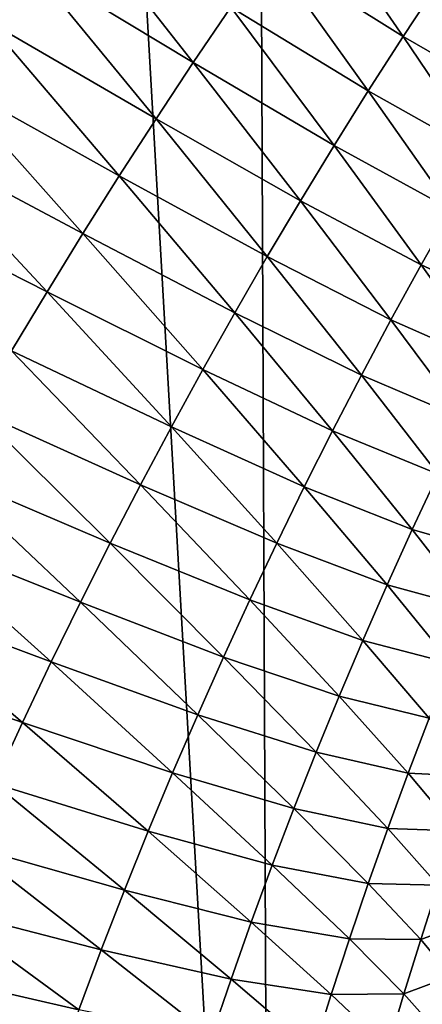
# Model space of a CAD drawing. Header units: metres. Extents: x -105 to 105, y -72 to 59.
# Tile 114 of 256: x -11.388 to -10.825, y -68.084 to -66.708. Entities that reach past the tile are written whole.
import ezdxf

# ---------------------------------------------------------------- set-up
doc = ezdxf.new("R2010")
doc.units = ezdxf.units.M
doc.layers.add('solid_509431_AD150_SW0001', color=7, linetype='CONTINUOUS')

msp = doc.modelspace()

# ---------------------------------------------------------------- linework, layer by layer
at = {"layer": 'solid_509431_AD150_SW0001'}
for points in [[(-11.037142, -69.733917, 13.715772), (-11.124257, -48.652618, 13.877828), (-12.235332, -48.652618, 13.222421)], [(-11.592897, -69.727356, 13.398356), (-11.037142, -69.733917, 13.715772), (-12.235332, -48.652618, 13.222421)], [(-9.900037, -69.746338, 14.303221), (-9.97818, -48.652618, 14.469905), (-11.124257, -48.652618, 13.877828)], [(-10.472707, -69.74025, 14.017472), (-9.900037, -69.746338, 14.303221), (-11.124257, -48.652618, 13.877828)], [(-11.037142, -69.733917, 13.715772), (-10.472707, -69.74025, 14.017472), (-11.124257, -48.652618, 13.877828)], [(-11.375819, -66.628296, -28.768862), (-11.433947, -66.708908, -28.695318), (-11.642927, -66.466721, -28.114843)], [(-10.85181, -66.731476, -30.188251), (-11.039057, -66.61393, -29.552011), (-10.984954, -66.537933, -29.614853)], [(-10.802075, -66.655716, -30.242384), (-10.85181, -66.731476, -30.188251), (-10.984954, -66.537933, -29.614853)], [(-11.14509, -66.767921, -29.423815), (-11.375819, -66.628296, -28.768862), (-11.317217, -66.549011, -28.84177)], [(-11.092415, -66.690475, -29.488245), (-11.14509, -66.767921, -29.423815), (-11.317217, -66.549011, -28.84177)], [(-10.900586, -66.807457, -30.133234), (-11.092415, -66.690475, -29.488245), (-11.039057, -66.61393, -29.552011)], [(-10.85181, -66.731476, -30.188251), (-10.900586, -66.807457, -30.133234), (-11.039057, -66.61393, -29.552011)], [(-11.197115, -66.846466, -29.358891), (-11.433947, -66.708908, -28.695318), (-11.375819, -66.628296, -28.768862)], [(-11.14509, -66.767921, -29.423815), (-11.197115, -66.846466, -29.358891), (-11.375819, -66.628296, -28.768862)], [(-10.694062, -66.822395, -30.82065), (-10.85181, -66.731476, -30.188251), (-10.802075, -66.655716, -30.242384)], [(-10.948462, -66.88382, -30.077435), (-11.14509, -66.767921, -29.423815), (-11.092415, -66.690475, -29.488245)], [(-10.900586, -66.807457, -30.133234), (-10.948462, -66.88382, -30.077435), (-11.092415, -66.690475, -29.488245)], [(-11.248498, -66.926048, -29.293432), (-11.491613, -66.790764, -28.621016), (-11.433947, -66.708908, -28.695318)], [(-11.197115, -66.846466, -29.358891), (-11.248498, -66.926048, -29.293432), (-11.433947, -66.708908, -28.695318)], [(-10.739367, -66.898277, -30.774355), (-10.900586, -66.807457, -30.133234), (-10.85181, -66.731476, -30.188251)], [(-10.694062, -66.822395, -30.82065), (-10.739367, -66.898277, -30.774355), (-10.85181, -66.731476, -30.188251)], [(-10.995505, -66.960861, -30.021086), (-11.197115, -66.846466, -29.358891), (-11.14509, -66.767921, -29.423815)], [(-10.948462, -66.88382, -30.077435), (-10.995505, -66.960861, -30.021086), (-11.14509, -66.767921, -29.423815)], [(-11.299246, -67.006599, -29.227335), (-11.548831, -66.873886, -28.545937), (-11.491613, -66.790764, -28.621016)], [(-11.248498, -66.926048, -29.293432), (-11.299246, -67.006599, -29.227335), (-11.491613, -66.790764, -28.621016)], [(-10.78358, -66.974258, -30.727327), (-10.948462, -66.88382, -30.077435), (-10.900586, -66.807457, -30.133234)], [(-10.739367, -66.898277, -30.774355), (-10.78358, -66.974258, -30.727327), (-10.900586, -66.807457, -30.133234)], [(-11.041753, -67.038742, -29.964338), (-11.248498, -66.926048, -29.293432), (-11.197115, -66.846466, -29.358891)], [(-10.995505, -66.960861, -30.021086), (-11.041753, -67.038742, -29.964338), (-11.197115, -66.846466, -29.358891)], [(-11.349369, -67.088112, -29.16058), (-11.605609, -66.958382, -28.470165), (-11.548831, -66.873886, -28.545937)], [(-11.299246, -67.006599, -29.227335), (-11.349369, -67.088112, -29.16058), (-11.548831, -66.873886, -28.545937)], [(-10.826757, -67.050484, -30.679661), (-10.995505, -66.960861, -30.021086), (-10.948462, -66.88382, -30.077435)], [(-10.78358, -66.974258, -30.727327), (-10.826757, -67.050484, -30.679661), (-10.948462, -66.88382, -30.077435)], [(-11.087209, -67.117401, -29.90716), (-11.299246, -67.006599, -29.227335), (-11.248498, -66.926048, -29.293432)], [(-11.041753, -67.038742, -29.964338), (-11.087209, -67.117401, -29.90716), (-11.248498, -66.926048, -29.293432)], [(-11.349369, -67.088112, -29.16058), (-11.39888, -67.170677, -29.093245), (-11.605609, -66.958382, -28.470165)], [(-10.868971, -67.127174, -30.631557), (-11.041753, -67.038742, -29.964338), (-10.995505, -66.960861, -30.021086)], [(-10.826757, -67.050484, -30.679661), (-10.868971, -67.127174, -30.631557), (-10.995505, -66.960861, -30.021086)], [(-10.688435, -67.113777, -31.332272), (-10.826757, -67.050484, -30.679661), (-10.78358, -66.974258, -30.727327)], [(-11.131876, -67.19677, -29.849461), (-11.349369, -67.088112, -29.16058), (-11.299246, -67.006599, -29.227335)], [(-11.087209, -67.117401, -29.90716), (-11.131876, -67.19677, -29.849461), (-11.299246, -67.006599, -29.227335)], [(-10.910259, -67.204468, -30.583153), (-11.087209, -67.117401, -29.90716), (-11.041753, -67.038742, -29.964338)], [(-10.868971, -67.127174, -30.631557), (-10.910259, -67.204468, -30.583153), (-11.041753, -67.038742, -29.964338)], [(-10.727715, -67.189888, -31.292875), (-10.868971, -67.127174, -30.631557), (-10.826757, -67.050484, -30.679661)], [(-10.688435, -67.113777, -31.332272), (-10.727715, -67.189888, -31.292875), (-10.826757, -67.050484, -30.679661)], [(-11.175764, -67.276833, -29.791225), (-11.39888, -67.170677, -29.093245), (-11.349369, -67.088112, -29.16058)], [(-11.131876, -67.19677, -29.849461), (-11.175764, -67.276833, -29.791225), (-11.349369, -67.088112, -29.16058)], [(-10.950626, -67.28231, -30.534418), (-11.131876, -67.19677, -29.849461), (-11.087209, -67.117401, -29.90716)], [(-10.910259, -67.204468, -30.583153), (-10.950626, -67.28231, -30.534418), (-11.087209, -67.117401, -29.90716)], [(-10.765917, -67.266289, -31.253159), (-10.910259, -67.204468, -30.583153), (-10.868971, -67.127174, -30.631557)], [(-10.727715, -67.189888, -31.292875), (-10.765917, -67.266289, -31.253159), (-10.868971, -67.127174, -30.631557)], [(-11.218889, -67.357666, -29.732523), (-11.447786, -67.254379, -29.025377), (-11.39888, -67.170677, -29.093245)], [(-11.175764, -67.276833, -29.791225), (-11.218889, -67.357666, -29.732523), (-11.39888, -67.170677, -29.093245)], [(-10.990072, -67.360626, -30.485283), (-11.175764, -67.276833, -29.791225), (-11.131876, -67.19677, -29.849461)], [(-10.950626, -67.28231, -30.534418), (-10.990072, -67.360626, -30.485283), (-11.131876, -67.19677, -29.849461)], [(-10.803083, -67.343079, -31.213232), (-10.950626, -67.28231, -30.534418), (-10.910259, -67.204468, -30.583153)], [(-10.765917, -67.266289, -31.253159), (-10.803083, -67.343079, -31.213232), (-10.910259, -67.204468, -30.583153)], [(-11.261262, -67.439331, -29.673399), (-11.496086, -67.339302, -28.957064), (-11.447786, -67.254379, -29.025377)], [(-11.218889, -67.357666, -29.732523), (-11.261262, -67.439331, -29.673399), (-11.447786, -67.254379, -29.025377)], [(-11.028608, -67.439415, -30.435736), (-11.218889, -67.357666, -29.732523), (-11.175764, -67.276833, -29.791225)], [(-10.990072, -67.360626, -30.485283), (-11.028608, -67.439415, -30.435736), (-11.175764, -67.276833, -29.791225)], [(-10.839216, -67.420212, -31.17308), (-10.990072, -67.360626, -30.485283), (-10.950626, -67.28231, -30.534418)], [(-10.803083, -67.343079, -31.213232), (-10.839216, -67.420212, -31.17308), (-10.950626, -67.28231, -30.534418)], [(-11.302883, -67.521881, -29.613924), (-11.543765, -67.425507, -28.88839), (-11.496086, -67.339302, -28.957064)], [(-11.261262, -67.439331, -29.673399), (-11.302883, -67.521881, -29.613924), (-11.496086, -67.339302, -28.957064)], [(-10.720589, -67.454102, -31.852442), (-10.839216, -67.420212, -31.17308), (-10.803083, -67.343079, -31.213232)], [(-11.06625, -67.518723, -30.385834), (-11.261262, -67.439331, -29.673399), (-11.218889, -67.357666, -29.732523)], [(-11.028608, -67.439415, -30.435736), (-11.06625, -67.518723, -30.385834), (-11.218889, -67.357666, -29.732523)], [(-10.874318, -67.497627, -31.132645), (-11.028608, -67.439415, -30.435736), (-10.990072, -67.360626, -30.485283)], [(-10.839216, -67.420212, -31.17308), (-10.874318, -67.497627, -31.132645), (-10.990072, -67.360626, -30.485283)], [(-11.343747, -67.60537, -29.554173), (-11.59081, -67.513069, -28.819399), (-11.543765, -67.425507, -28.88839)], [(-11.302883, -67.521881, -29.613924), (-11.343747, -67.60537, -29.554173), (-11.543765, -67.425507, -28.88839)], [(-10.753358, -67.530647, -31.820976), (-10.874318, -67.497627, -31.132645), (-10.839216, -67.420212, -31.17308)], [(-10.720589, -67.454102, -31.852442), (-10.753358, -67.530647, -31.820976), (-10.839216, -67.420212, -31.17308)], [(-11.103013, -67.598579, -30.335619), (-11.302883, -67.521881, -29.613924), (-11.261262, -67.439331, -29.673399)], [(-11.06625, -67.518723, -30.385834), (-11.103013, -67.598579, -30.335619), (-11.261262, -67.439331, -29.673399)], [(-10.9084, -67.57531, -31.091921), (-11.06625, -67.518723, -30.385834), (-11.028608, -67.439415, -30.435736)], [(-10.874318, -67.497627, -31.132645), (-10.9084, -67.57531, -31.091921), (-11.028608, -67.439415, -30.435736)], [(-10.785007, -67.6073, -31.789349), (-10.9084, -67.57531, -31.091921), (-10.874318, -67.497627, -31.132645)], [(-10.753358, -67.530647, -31.820976), (-10.785007, -67.6073, -31.789349), (-10.874318, -67.497627, -31.132645)], [(-11.383847, -67.689835, -29.494188), (-11.637188, -67.602051, -28.750221), (-11.59081, -67.513069, -28.819399)], [(-11.343747, -67.60537, -29.554173), (-11.383847, -67.689835, -29.494188), (-11.59081, -67.513069, -28.819399)], [(-11.138903, -67.679039, -30.285152), (-11.343747, -67.60537, -29.554173), (-11.302883, -67.521881, -29.613924)], [(-11.103013, -67.598579, -30.335619), (-11.138903, -67.679039, -30.285152), (-11.302883, -67.521881, -29.613924)], [(-10.941481, -67.65329, -31.050959), (-11.103013, -67.598579, -30.335619), (-11.06625, -67.518723, -30.385834)], [(-10.9084, -67.57531, -31.091921), (-10.941481, -67.65329, -31.050959), (-11.06625, -67.518723, -30.385834)], [(-10.81555, -67.684044, -31.757557), (-10.941481, -67.65329, -31.050959), (-10.9084, -67.57531, -31.091921)], [(-10.785007, -67.6073, -31.789349), (-10.81555, -67.684044, -31.757557), (-10.9084, -67.57531, -31.091921)], [(-11.383847, -67.689835, -29.494188), (-11.423162, -67.77533, -29.434076), (-11.637188, -67.602051, -28.750221)], [(-10.973578, -67.731598, -31.00979), (-11.138903, -67.679039, -30.285152), (-11.103013, -67.598579, -30.335619)], [(-10.941481, -67.65329, -31.050959), (-10.973578, -67.731598, -31.00979), (-11.103013, -67.598579, -30.335619)], [(-11.173919, -67.760132, -30.234497), (-11.383847, -67.689835, -29.494188), (-11.343747, -67.60537, -29.554173)], [(-11.138903, -67.679039, -30.285152), (-11.173919, -67.760132, -30.234497), (-11.343747, -67.60537, -29.554173)], [(-10.845007, -67.760918, -31.725639), (-10.973578, -67.731598, -31.00979), (-10.941481, -67.65329, -31.050959)], [(-10.81555, -67.684044, -31.757557), (-10.845007, -67.760918, -31.725639), (-10.941481, -67.65329, -31.050959)], [(-11.004702, -67.810257, -30.968472), (-11.173919, -67.760132, -30.234497), (-11.138903, -67.679039, -30.285152)], [(-10.973578, -67.731598, -31.00979), (-11.004702, -67.810257, -30.968472), (-11.138903, -67.679039, -30.285152)], [(-10.750374, -67.765259, -32.430382), (-10.845007, -67.760918, -31.725639), (-10.81555, -67.684044, -31.757557)], [(-11.208062, -67.841888, -30.183687), (-11.423162, -67.77533, -29.434076), (-11.383847, -67.689835, -29.494188)], [(-11.173919, -67.760132, -30.234497), (-11.208062, -67.841888, -30.183687), (-11.383847, -67.689835, -29.494188)], [(-10.873399, -67.837921, -31.693628), (-11.004702, -67.810257, -30.968472), (-10.973578, -67.731598, -31.00979)], [(-10.845007, -67.760918, -31.725639), (-10.873399, -67.837921, -31.693628), (-10.973578, -67.731598, -31.00979)], [(-11.034858, -67.88929, -30.92705), (-11.208062, -67.841888, -30.183687), (-11.173919, -67.760132, -30.234497)], [(-11.004702, -67.810257, -30.968472), (-11.034858, -67.88929, -30.92705), (-11.173919, -67.760132, -30.234497)], [(-10.777157, -67.841232, -32.407589), (-10.873399, -67.837921, -31.693628), (-10.845007, -67.760918, -31.725639)], [(-10.750374, -67.765259, -32.430382), (-10.777157, -67.841232, -32.407589), (-10.845007, -67.760918, -31.725639)], [(-11.241321, -67.924324, -30.132816), (-11.461666, -67.86187, -29.373945), (-11.423162, -67.77533, -29.434076)], [(-11.208062, -67.841888, -30.183687), (-11.241321, -67.924324, -30.132816), (-11.423162, -67.77533, -29.434076)], [(-10.900739, -67.91507, -31.661562), (-11.034858, -67.88929, -30.92705), (-11.004702, -67.810257, -30.968472)], [(-10.873399, -67.837921, -31.693628), (-10.900739, -67.91507, -31.661562), (-11.004702, -67.810257, -30.968472)], [(-10.802815, -67.917183, -32.384808), (-10.900739, -67.91507, -31.661562), (-10.873399, -67.837921, -31.693628)], [(-10.777157, -67.841232, -32.407589), (-10.802815, -67.917183, -32.384808), (-10.873399, -67.837921, -31.693628)], [(-11.064052, -67.968712, -30.885557), (-11.241321, -67.924324, -30.132816), (-11.208062, -67.841888, -30.183687)], [(-11.034858, -67.88929, -30.92705), (-11.064052, -67.968712, -30.885557), (-11.208062, -67.841888, -30.183687)], [(-11.273679, -68.007454, -30.08197), (-11.499333, -67.949486, -29.313854), (-11.461666, -67.86187, -29.373945)], [(-11.241321, -67.924324, -30.132816), (-11.273679, -68.007454, -30.08197), (-11.461666, -67.86187, -29.373945)], [(-10.927038, -67.992386, -31.629484), (-11.064052, -67.968712, -30.885557), (-11.034858, -67.88929, -30.92705)], [(-10.900739, -67.91507, -31.661562), (-10.927038, -67.992386, -31.629484), (-11.034858, -67.88929, -30.92705)], [(-10.827367, -67.993134, -32.362072), (-10.927038, -67.992386, -31.629484), (-10.900739, -67.91507, -31.661562)], [(-10.802815, -67.917183, -32.384808), (-10.827367, -67.993134, -32.362072), (-10.900739, -67.91507, -31.661562)], [(-10.762073, -67.969131, -33.080982), (-10.827367, -67.993134, -32.362072), (-10.802815, -67.917183, -32.384808)], [(-11.09228, -68.048531, -30.844067), (-11.273679, -68.007454, -30.08197), (-11.241321, -67.924324, -30.132816)], [(-11.064052, -67.968712, -30.885557), (-11.09228, -68.048531, -30.844067), (-11.241321, -67.924324, -30.132816)], [(-11.305121, -68.091286, -30.031197), (-11.53611, -68.038231, -29.253992), (-11.499333, -67.949486, -29.313854)], [(-11.273679, -68.007454, -30.08197), (-11.305121, -68.091286, -30.031197), (-11.499333, -67.949486, -29.313854)], [(-10.952307, -68.06987, -31.597414), (-11.09228, -68.048531, -30.844067), (-11.064052, -67.968712, -30.885557)], [(-10.927038, -67.992386, -31.629484), (-10.952307, -68.06987, -31.597414), (-11.064052, -67.968712, -30.885557)], [(-10.762073, -67.969131, -33.080982), (-10.784839, -68.044182, -33.067619), (-10.827367, -67.993134, -32.362072)], [(-10.850826, -68.069077, -32.339409), (-10.952307, -68.06987, -31.597414), (-10.927038, -67.992386, -31.629484)], [(-10.827367, -67.993134, -32.362072), (-10.850826, -68.069077, -32.339409), (-10.927038, -67.992386, -31.629484)], [(-10.784839, -68.044182, -33.067619), (-10.850826, -68.069077, -32.339409), (-10.827367, -67.993134, -32.362072)], [(-11.119538, -68.128746, -30.802645), (-11.305121, -68.091286, -30.031197), (-11.273679, -68.007454, -30.08197)], [(-11.09228, -68.048531, -30.844067), (-11.119538, -68.128746, -30.802645), (-11.273679, -68.007454, -30.08197)], [(-11.335615, -68.17585, -29.980654), (-11.571934, -68.128136, -29.194553), (-11.53611, -68.038231, -29.253992)], [(-11.305121, -68.091286, -30.031197), (-11.335615, -68.17585, -29.980654), (-11.53611, -68.038231, -29.253992)], [(-10.784839, -68.044182, -33.067619), (-10.806484, -68.119102, -33.05442), (-10.850826, -68.069077, -32.339409)], [(-10.97655, -68.147522, -31.565411), (-11.119538, -68.128746, -30.802645), (-11.09228, -68.048531, -30.844067)], [(-10.952307, -68.06987, -31.597414), (-10.97655, -68.147522, -31.565411), (-11.09228, -68.048531, -30.844067)], [(-10.873208, -68.145027, -32.316841), (-10.97655, -68.147522, -31.565411), (-10.952307, -68.06987, -31.597414)], [(-10.850826, -68.069077, -32.339409), (-10.873208, -68.145027, -32.316841), (-10.952307, -68.06987, -31.597414)], [(-10.806484, -68.119102, -33.05442), (-10.873208, -68.145027, -32.316841), (-10.850826, -68.069077, -32.339409)]]:
    msp.add_3dface(points, dxfattribs=at)

doc.saveas('drawing.dxf')
